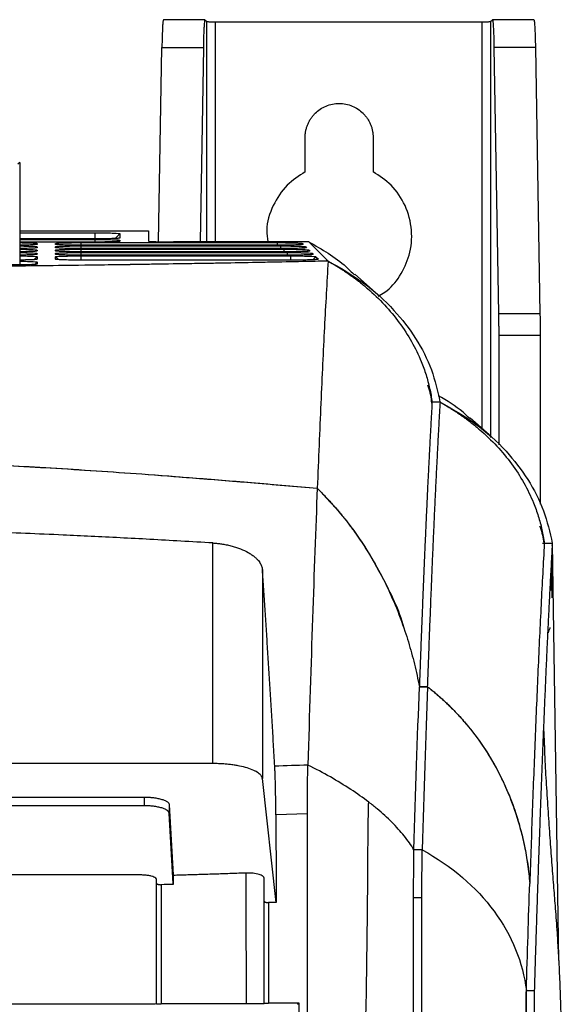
# Model space of a CAD drawing. Header units: millimetres. Extents: x 51 to 353, y -23 to 217.
# Tile 72 of 147: x 159 to 172, y 129 to 153. Entities that reach past the tile are written whole.
import ezdxf

# ---------------------------------------------------------------- set-up
doc = ezdxf.new("R2010")
doc.units = ezdxf.units.MM

msp = doc.modelspace()

# ---------------------------------------------------------------- linework, layer by layer
at = {"color": 7, "linetype": 'Continuous', "lineweight": 25}
for p, q in [((163.138, 152.649), (162.136, 152.649)), ((163.137, 152.648), (163.18, 152.605)), ((163.38, 152.598), (169.831, 152.598)), ((170.031, 152.605), (170.074, 152.648)), ((171.076, 152.649), (170.074, 152.649)), ((162.018, 147.287), (162.098, 151.975)), ((162.098, 151.975), (163.098, 151.975)), ((163.098, 151.975), (163.018, 147.283)), ((170.113, 151.975), (170.223, 145.547)), ((171.113, 151.975), (170.113, 151.975)), ((171.113, 151.975), (171.223, 145.547)), ((165.556, 148.972), (165.556, 149.805)), ((167.196, 149.805), (167.196, 148.972)), ((158.666, 149.199), (158.624, 149.156)), ((158.666, 149.199), (158.666, 146.725)), ((158.666, 147.549), (161.775, 147.549)), ((158.666, 147.501), (160.483, 147.501)), ((161.086, 147.48), (160.967, 147.362)), ((161.086, 147.48), (161.086, 147.375)), ((161.775, 147.549), (161.775, 147.303)), ((161.775, 147.549), (161.777, 147.302)), ((160.483, 147.354), (158.666, 147.354)), ((158.666, 147.341), (160.483, 147.341)), ((160.483, 147.277), (158.666, 147.277)), ((161.086, 147.32), (161.059, 147.293)), ((161.086, 147.32), (161.086, 147.298)), ((165.643, 147.283), (162.375, 147.283)), ((165.493, 147.243), (165.514, 147.223)), ((166.101, 146.827), (165.643, 147.283)), ((164.903, 147.201), (160.14, 147.201)), ((160.14, 147.184), (164.963, 147.184)), ((164.984, 147.121), (160.14, 147.121)), ((160.14, 147.104), (165.043, 147.104)), ((165.064, 147.041), (160.14, 147.041)), ((165.654, 147.083), (165.674, 147.063)), ((165.734, 147.003), (165.755, 146.983)), ((159.086, 146.923), (159.086, 146.862)), ((159.086, 146.794), (159.086, 146.745)), ((165.144, 146.961), (160.14, 146.961)), ((160.14, 146.944), (165.204, 146.944)), ((165.814, 146.923), (165.875, 146.863)), ((166.001, 146.824), (166.06, 146.826)), ((166.101, 146.827), (166.059, 146.827)), ((166.059, 146.827), (166.06, 146.826)), ((167.323, 145.998), (166.758, 146.501)), ((171.223, 145.547), (170.223, 145.547)), ((170.227, 145.021), (170.227, 142.382)), ((171.227, 145.021), (170.227, 145.021)), ((171.227, 145.021), (171.227, 140.946)), ((168.819, 143.409), (168.619, 143.409)), ((169.998, 142.618), (169.538, 143.022)), ((163.324, 134.68), (163.324, 140.01)), ((171.32, 140.005), (171.52, 140.005)), ((171.324, 140.001), (171.32, 140.005)), ((171.324, 140.001), (171.325, 139.994)), ((171.528, 139.997), (171.328, 139.997)), ((171.521, 139.945), (171.528, 139.997)), ((171.682, 129.928), (171.528, 139.997)), ((164.523, 139.362), (164.523, 134.318)), ((168.312, 136.535), (168.512, 136.535)), ((168.512, 136.535), (168.312, 136.535)), ((163.324, 134.68), (134.269, 134.68)), ((164.857, 131.322), (164.523, 134.318)), ((150.344, 133.871), (161.676, 133.871)), ((161.676, 133.662), (150.344, 133.662)), ((161.676, 133.662), (161.676, 133.871)), ((162.275, 133.687), (162.37, 131.993)), ((162.275, 133.687), (162.275, 133.477)), ((162.37, 131.783), (162.275, 133.477)), ((165.61, 133.467), (164.849, 133.446)), ((168.382, 132.599), (168.182, 132.599)), ((162.37, 131.993), (162.37, 131.98)), ((164.57, 131.355), (164.57, 131.907)), ((164.67, 131.322), (164.67, 128.896)), ((164.857, 131.322), (164.67, 131.322)), ((168.37, 131.438), (168.17, 131.438)), ((170.894, 129.202), (171.094, 129.202)), ((165.407, 128.896), (164.67, 128.896)), ((165.407, 128.896), (165.371, 128.86))]:
    msp.add_line(p, q, dxfattribs=at)
at = {"color": 8, "linetype": 'Continuous', "lineweight": 25}
for p, q in [((163.18, 147.283), (163.18, 152.605)), ((163.38, 152.598), (163.38, 147.283)), ((169.831, 142.764), (169.831, 152.598)), ((170.031, 152.605), (170.031, 142.557)), ((160.483, 147.501), (160.483, 147.354)), ((159.086, 147.243), (159.059, 147.216)), ((159.529, 147.243), (159.551, 147.222)), ((160.14, 147.264), (160.14, 147.201)), ((160.483, 147.341), (160.483, 147.277)), ((164.883, 147.264), (164.883, 147.201)), ((165.493, 147.243), (165.463, 147.214)), ((159.086, 147.163), (159.059, 147.136)), ((159.086, 147.083), (159.059, 147.056)), ((159.086, 147.003), (159.059, 146.976)), ((159.529, 147.163), (159.551, 147.142)), ((159.529, 147.083), (159.551, 147.062)), ((159.529, 147.003), (159.551, 146.982)), ((160.14, 147.184), (160.14, 147.121)), ((160.14, 147.104), (160.14, 147.041)), ((160.14, 147.024), (160.14, 146.961)), ((164.963, 147.184), (164.963, 147.121)), ((165.043, 147.104), (165.043, 147.041)), ((165.123, 147.024), (165.123, 146.961)), ((165.543, 147.134), (165.573, 147.163)), ((165.624, 147.054), (165.654, 147.083)), ((165.704, 146.974), (165.734, 147.003)), ((159.086, 146.923), (159.015, 146.853)), ((159.086, 146.794), (159.028, 146.737)), ((159.529, 146.923), (159.601, 146.853)), ((160.14, 146.944), (160.14, 146.841)), ((165.204, 146.944), (165.204, 146.841)), ((165.739, 146.849), (165.814, 146.923)), ((171.284, 140.001), (171.324, 140.001))]:
    msp.add_line(p, q, dxfattribs=at)
at = {"color": 7, "linetype": 'Continuous', "lineweight": 25, "flags": 128}
for points in [[(159.086, 147.243), (159.086, 147.232), (159.086, 147.222)], [(160.14, 147.264), (160.72, 147.264), (163.041, 147.264), (164.883, 147.264)], [(159.086, 147.163), (159.086, 147.152), (159.086, 147.142)], [(159.086, 147.083), (159.086, 147.072), (159.086, 147.062)], [(159.086, 147.003), (159.086, 146.992), (159.086, 146.982)], [(160.14, 147.024), (160.72, 147.024), (163.041, 147.024), (165.123, 147.024)], [(165.573, 147.163), (165.584, 147.153), (165.594, 147.143)], [(165.265, 146.841), (164.704, 146.841), (162.461, 146.841), (160.14, 146.841)]]:
    msp.add_lwpolyline(points, dxfattribs=at)
at = {"color": 7, "linetype": 'Continuous', "lineweight": 25}
msp.add_ellipse((162.375, 147.303), major_axis=(0.6, 0), ratio=0.034783, start_param=3.141592, end_param=4.712617, dxfattribs=at)
for points, knots in [([(162.136, 152.642), (162.132, 152.634), (162.124, 152.62), (162.113, 152.474), (162.104, 152.269), (162.1, 152.07), (162.098, 151.975)], [0, 0, 0, 0, 0.274531, 0.484486, 0.753585, 1, 1, 1, 1]), ([(163.137, 152.648), (163.137, 152.648), (163.136, 152.649), (163.134, 152.648), (163.132, 152.644), (163.13, 152.639), (163.129, 152.632), (163.127, 152.623), (163.124, 152.603), (163.12, 152.561), (163.114, 152.481), (163.109, 152.379), (163.105, 152.278), (163.103, 152.19), (163.101, 152.122), (163.099, 152.05), (163.099, 152), (163.098, 151.975)], [0, 0, 0, 0, 0.035114, 0.070089, 0.104982, 0.139848, 0.174747, 0.209733, 0.244865, 0.372441, 0.500086, 0.627644, 0.755267, 0.816593, 0.877619, 0.938653, 1, 1, 1, 1]), ([(163.18, 152.605), (163.18, 152.605), (163.181, 152.604), (163.184, 152.604), (163.189, 152.603), (163.198, 152.602), (163.214, 152.601), (163.24, 152.6), (163.272, 152.599), (163.306, 152.599), (163.343, 152.598), (163.368, 152.598), (163.38, 152.598)], [0, 0, 0, 0, 0.060374, 0.120274, 0.180217, 0.240721, 0.370302, 0.500221, 0.629773, 0.759662, 0.879743, 1, 1, 1, 1]), ([(169.831, 152.598), (169.838, 152.598), (169.85, 152.598), (169.868, 152.598), (169.886, 152.598), (169.91, 152.599), (169.94, 152.599), (169.971, 152.6), (169.997, 152.601), (170.016, 152.602), (170.028, 152.604), (170.03, 152.604), (170.031, 152.605)], [0, 0, 0, 0, 0.0603372, 0.1202023, 0.1801138, 0.240589, 0.3701259, 0.5000293, 0.6295958, 0.7595293, 0.8796719, 1, 1, 1, 1]), ([(170.076, 152.642), (170.08, 152.634), (170.087, 152.62), (170.098, 152.474), (170.107, 152.269), (170.111, 152.07), (170.113, 151.975)], [0, 0, 0, 0, 0.274532, 0.484486, 0.753586, 1, 1, 1, 1]), ([(171.076, 152.643), (171.079, 152.638), (171.087, 152.627), (171.098, 152.49), (171.107, 152.271), (171.111, 152.072), (171.113, 151.975)], [0, 0, 0, 0, 0.221285, 0.48451, 0.747694, 1, 1, 1, 1]), ([(165.556, 149.805), (165.556, 149.819), (165.556, 149.845), (165.559, 149.885), (165.564, 149.925), (165.571, 149.964), (165.579, 150.003), (165.59, 150.041), (165.603, 150.079), (165.622, 150.13), (165.651, 150.192), (165.693, 150.262), (165.742, 150.328), (165.815, 150.407), (165.917, 150.491), (166.058, 150.567), (166.213, 150.614), (166.376, 150.631), (166.539, 150.614), (166.693, 150.567), (166.834, 150.492), (166.937, 150.407), (167.009, 150.328), (167.058, 150.262), (167.1, 150.192), (167.135, 150.118), (167.162, 150.042), (167.182, 149.964), (167.194, 149.885), (167.195, 149.832), (167.196, 149.805)], [0, 0, 0, 0, 0.015651, 0.031191, 0.046658, 0.062089, 0.077521, 0.092991, 0.108538, 0.124197, 0.156142, 0.188126, 0.219857, 0.251629, 0.312722, 0.373855, 0.436312, 0.500018, 0.563724, 0.626181, 0.687273, 0.748407, 0.780139, 0.81191, 0.843855, 0.875839, 0.907021, 0.937909, 0.968803, 1, 1, 1, 1]), ([(165.556, 148.972), (165.403, 148.873), (165.082, 148.665), (164.759, 148.165), (164.601, 147.674), (164.643, 147.376), (164.657, 147.283)], [0, 0, 0, 0, 0.266242, 0.558335, 0.861838, 1, 1, 1, 1]), ([(167.316, 145.973), (167.372, 146.002), (167.584, 146.113), (167.859, 146.455), (168.101, 146.966), (168.157, 147.571), (168, 148.165), (167.667, 148.665), (167.348, 148.873), (167.196, 148.972)], [0, 0, 0, 0, 0.052263, 0.196844, 0.35054, 0.516909, 0.687034, 0.850762, 1, 1, 1, 1]), ([(160.483, 147.501), (160.55, 147.501), (160.684, 147.5), (160.863, 147.497), (161, 147.491), (161.075, 147.485), (161.083, 147.481), (161.086, 147.48)], [0, 0, 0, 0, 0.210719, 0.421616, 0.634461, 0.849295, 1, 1, 1, 1]), ([(158.666, 147.263), (158.669, 147.263), (158.739, 147.263), (158.859, 147.26), (158.999, 147.255), (159.075, 147.248), (159.083, 147.244), (159.086, 147.243)], [0, 0, 0, 0, 0.012327, 0.276326, 0.542882, 0.811732, 1, 1, 1, 1]), ([(159.086, 147.222), (159.08, 147.219), (159.066, 147.215), (158.963, 147.209), (158.826, 147.204), (158.714, 147.203), (158.666, 147.202)], [0, 0, 0, 0, 0.26584, 0.5319472, 0.8004855, 1, 1, 1, 1]), ([(159.529, 147.243), (159.536, 147.245), (159.55, 147.25), (159.658, 147.257), (159.816, 147.261), (159.987, 147.264), (160.098, 147.264), (160.14, 147.264)], [0, 0, 0, 0, 0.2187054, 0.4371749, 0.6534976, 0.8678238, 1, 1, 1, 1]), ([(159.529, 147.222), (159.529, 147.224), (159.529, 147.228), (159.529, 147.235), (159.529, 147.24), (159.529, 147.243)], [0, 0, 0, 0, 0.25, 0.625, 1, 1, 1, 1]), ([(160.14, 147.201), (160.07, 147.201), (159.932, 147.202), (159.747, 147.205), (159.61, 147.211), (159.539, 147.217), (159.532, 147.22), (159.529, 147.222)], [0, 0, 0, 0, 0.218643, 0.436913, 0.652982, 0.867407, 1, 1, 1, 1]), ([(161.086, 147.375), (161.08, 147.372), (161.067, 147.368), (160.965, 147.362), (160.814, 147.357), (160.644, 147.354), (160.53, 147.354), (160.483, 147.354)], [0, 0, 0, 0, 0.210813, 0.421903, 0.635005, 0.84992, 1, 1, 1, 1]), ([(160.483, 147.341), (160.55, 147.341), (160.684, 147.34), (160.863, 147.336), (161, 147.331), (161.075, 147.325), (161.083, 147.321), (161.086, 147.32)], [0, 0, 0, 0, 0.2107, 0.421636, 0.634471, 0.849225, 1, 1, 1, 1]), ([(161.086, 147.298), (161.08, 147.296), (161.067, 147.291), (160.965, 147.285), (160.814, 147.28), (160.644, 147.278), (160.53, 147.278), (160.483, 147.277)], [0, 0, 0, 0, 0.210918, 0.422046, 0.635109, 0.850098, 1, 1, 1, 1]), ([(164.883, 147.264), (164.95, 147.264), (165.086, 147.263), (165.267, 147.26), (165.406, 147.255), (165.479, 147.249), (165.489, 147.245), (165.493, 147.243)], [0, 0, 0, 0, 0.215414, 0.431102, 0.649093, 0.868787, 1, 1, 1, 1]), ([(165.503, 147.22), (165.5, 147.218), (165.491, 147.215), (165.403, 147.209), (165.257, 147.204), (165.08, 147.201), (164.958, 147.201), (164.903, 147.201)], [0, 0, 0, 0, 0.136998, 0.362076, 0.589006, 0.81756, 1, 1, 1, 1]), ([(165.643, 147.283), (165.96, 147.103), (166.359, 146.877), (166.678, 146.553), (166.744, 146.487)], [0, 0, 0, 0, 0.795869, 1, 1, 1, 1]), ([(158.666, 147.183), (158.669, 147.183), (158.739, 147.183), (158.859, 147.18), (158.999, 147.175), (159.075, 147.168), (159.083, 147.164), (159.086, 147.163)], [0, 0, 0, 0, 0.0123266, 0.2763258, 0.5428816, 0.8117318, 1, 1, 1, 1]), ([(159.086, 147.142), (159.08, 147.139), (159.066, 147.135), (158.963, 147.129), (158.826, 147.124), (158.714, 147.123), (158.666, 147.122)], [0, 0, 0, 0, 0.26584, 0.531947, 0.800485, 1, 1, 1, 1]), ([(158.666, 147.103), (158.669, 147.103), (158.739, 147.103), (158.859, 147.1), (158.999, 147.095), (159.075, 147.088), (159.083, 147.084), (159.086, 147.083)], [0, 0, 0, 0, 0.012327, 0.276326, 0.542882, 0.811732, 1, 1, 1, 1]), ([(159.086, 147.062), (159.08, 147.059), (159.066, 147.055), (158.963, 147.049), (158.826, 147.044), (158.714, 147.043), (158.666, 147.042)], [0, 0, 0, 0, 0.26584, 0.5319472, 0.8004855, 1, 1, 1, 1]), ([(158.666, 147.023), (158.669, 147.023), (158.739, 147.023), (158.859, 147.02), (158.999, 147.014), (159.075, 147.008), (159.083, 147.004), (159.086, 147.003)], [0, 0, 0, 0, 0.012327, 0.276326, 0.542882, 0.811732, 1, 1, 1, 1]), ([(159.086, 146.982), (159.08, 146.979), (159.066, 146.975), (158.963, 146.969), (158.826, 146.964), (158.714, 146.963), (158.666, 146.962)], [0, 0, 0, 0, 0.26584, 0.5319472, 0.8004855, 1, 1, 1, 1]), ([(159.529, 147.163), (159.536, 147.165), (159.55, 147.17), (159.658, 147.177), (159.816, 147.181), (159.987, 147.184), (160.098, 147.184), (160.14, 147.184)], [0, 0, 0, 0, 0.218695, 0.437277, 0.653474, 0.867769, 1, 1, 1, 1]), ([(159.529, 147.142), (159.529, 147.144), (159.529, 147.148), (159.529, 147.155), (159.529, 147.16), (159.529, 147.163)], [0, 0, 0, 0, 0.25, 0.625, 1, 1, 1, 1]), ([(160.14, 147.121), (160.07, 147.121), (159.932, 147.122), (159.747, 147.125), (159.61, 147.131), (159.539, 147.137), (159.532, 147.14), (159.529, 147.142)], [0, 0, 0, 0, 0.21851, 0.436711, 0.652961, 0.867244, 1, 1, 1, 1]), ([(159.529, 147.083), (159.536, 147.085), (159.55, 147.09), (159.658, 147.096), (159.816, 147.101), (159.987, 147.104), (160.098, 147.104), (160.14, 147.104)], [0, 0, 0, 0, 0.218664, 0.437232, 0.653456, 0.867724, 1, 1, 1, 1]), ([(159.529, 147.062), (159.529, 147.064), (159.529, 147.068), (159.529, 147.075), (159.529, 147.08), (159.529, 147.083)], [0, 0, 0, 0, 0.25, 0.625, 1, 1, 1, 1]), ([(160.14, 147.041), (160.07, 147.041), (159.932, 147.042), (159.747, 147.045), (159.61, 147.051), (159.539, 147.057), (159.532, 147.06), (159.529, 147.062)], [0, 0, 0, 0, 0.21856, 0.436828, 0.652925, 0.867346, 1, 1, 1, 1]), ([(159.529, 147.003), (159.536, 147.005), (159.55, 147.01), (159.658, 147.016), (159.816, 147.021), (159.987, 147.024), (160.098, 147.024), (160.14, 147.024)], [0, 0, 0, 0, 0.218659, 0.437182, 0.653492, 0.867717, 1, 1, 1, 1]), ([(159.529, 146.982), (159.529, 146.983), (159.529, 146.988), (159.529, 146.995), (159.529, 147), (159.529, 147.003)], [0, 0, 0, 0, 0.25, 0.625, 1, 1, 1, 1]), ([(160.14, 146.961), (160.07, 146.961), (159.932, 146.961), (159.747, 146.965), (159.61, 146.971), (159.539, 146.976), (159.532, 146.98), (159.529, 146.982)], [0, 0, 0, 0, 0.218592, 0.436884, 0.65297, 0.867375, 1, 1, 1, 1]), ([(164.963, 147.184), (165.031, 147.184), (165.166, 147.183), (165.348, 147.18), (165.486, 147.174), (165.559, 147.169), (165.569, 147.165), (165.573, 147.163)], [0, 0, 0, 0, 0.215441, 0.431095, 0.649102, 0.86889, 1, 1, 1, 1]), ([(165.584, 147.14), (165.58, 147.138), (165.572, 147.135), (165.483, 147.129), (165.337, 147.124), (165.161, 147.121), (165.038, 147.121), (164.984, 147.121)], [0, 0, 0, 0, 0.1370794, 0.362221, 0.589033, 0.8176762, 1, 1, 1, 1]), ([(165.043, 147.104), (165.111, 147.104), (165.247, 147.103), (165.428, 147.1), (165.567, 147.094), (165.639, 147.089), (165.65, 147.085), (165.654, 147.083)], [0, 0, 0, 0, 0.215445, 0.431096, 0.649101, 0.868896, 1, 1, 1, 1]), ([(165.664, 147.06), (165.661, 147.058), (165.652, 147.055), (165.564, 147.049), (165.417, 147.044), (165.241, 147.041), (165.118, 147.041), (165.064, 147.041)], [0, 0, 0, 0, 0.137052, 0.36218, 0.589012, 0.8176, 1, 1, 1, 1]), ([(165.123, 147.024), (165.191, 147.024), (165.327, 147.023), (165.508, 147.02), (165.647, 147.014), (165.72, 147.009), (165.73, 147.005), (165.734, 147.003)], [0, 0, 0, 0, 0.215483, 0.431159, 0.649108, 0.868947, 1, 1, 1, 1]), ([(165.744, 146.98), (165.741, 146.978), (165.732, 146.975), (165.644, 146.969), (165.498, 146.964), (165.321, 146.961), (165.199, 146.961), (165.144, 146.961)], [0, 0, 0, 0, 0.137004, 0.362085, 0.588992, 0.817526, 1, 1, 1, 1]), ([(131.75, 146.824), (132.521, 146.808), (134.065, 146.776), (136.52, 146.737), (139.053, 146.704), (141.655, 146.679), (144.309, 146.662), (146.998, 146.652), (149.701, 146.651), (152.394, 146.657), (155.061, 146.671), (157.686, 146.693), (160.25, 146.723), (162.48, 146.756), (164.395, 146.79), (165.466, 146.813), (166.001, 146.824)], [0, 0, 0, 0, 0.074547, 0.14936, 0.224173, 0.29872, 0.373267, 0.44808, 0.522893, 0.597439, 0.671931, 0.746689, 0.821447, 0.89594, 0.947971, 1, 1, 1, 1]), ([(159.086, 146.745), (159.08, 146.743), (159.066, 146.738), (158.963, 146.732), (158.811, 146.727), (158.638, 146.725), (158.523, 146.724), (158.476, 146.724)], [0, 0, 0, 0, 0.211173, 0.42253, 0.635875, 0.850651, 1, 1, 1, 1]), ([(158.666, 146.943), (158.669, 146.943), (158.739, 146.943), (158.859, 146.94), (158.999, 146.934), (159.075, 146.928), (159.083, 146.924), (159.086, 146.923)], [0, 0, 0, 0, 0.012377, 0.276378, 0.542917, 0.811849, 1, 1, 1, 1]), ([(159.086, 146.862), (159.08, 146.86), (159.066, 146.855), (158.963, 146.849), (158.826, 146.844), (158.714, 146.843), (158.666, 146.842)], [0, 0, 0, 0, 0.265746, 0.531765, 0.800338, 1, 1, 1, 1]), ([(158.666, 146.814), (158.669, 146.814), (158.739, 146.814), (158.859, 146.811), (158.999, 146.806), (159.075, 146.8), (159.083, 146.796), (159.086, 146.794)], [0, 0, 0, 0, 0.012404, 0.276412, 0.542958, 0.811828, 1, 1, 1, 1]), ([(159.529, 146.923), (159.536, 146.925), (159.55, 146.93), (159.658, 146.936), (159.816, 146.941), (159.987, 146.944), (160.098, 146.944), (160.14, 146.944)], [0, 0, 0, 0, 0.218689, 0.437239, 0.653476, 0.867813, 1, 1, 1, 1]), ([(159.529, 146.862), (159.529, 146.869), (159.529, 146.882), (159.529, 146.902), (159.529, 146.916), (159.529, 146.923)], [0, 0, 0, 0, 0.328135, 0.664068, 1, 1, 1, 1]), ([(160.14, 146.841), (160.07, 146.841), (159.932, 146.842), (159.747, 146.845), (159.61, 146.851), (159.539, 146.857), (159.532, 146.861), (159.529, 146.862)], [0, 0, 0, 0, 0.218556, 0.436764, 0.652991, 0.867297, 1, 1, 1, 1]), ([(165.204, 146.944), (165.272, 146.944), (165.407, 146.943), (165.589, 146.94), (165.727, 146.934), (165.8, 146.929), (165.81, 146.925), (165.814, 146.923)], [0, 0, 0, 0, 0.215436, 0.431104, 0.649095, 0.868858, 1, 1, 1, 1]), ([(165.864, 146.86), (165.861, 146.859), (165.853, 146.855), (165.764, 146.849), (165.618, 146.844), (165.442, 146.842), (165.319, 146.841), (165.265, 146.841)], [0, 0, 0, 0, 0.136891, 0.361913, 0.588914, 0.817342, 1, 1, 1, 1]), ([(166.109, 146.819), (166.079, 146.298), (166.02, 145.257), (165.933, 143.425), (165.876, 142.029), (165.847, 141.331)], [0, 0, 0, 0, 0.33333, 0.666664, 1, 1, 1, 1]), ([(166.101, 146.827), (166.394, 146.658), (166.992, 146.315), (167.7, 145.668), (168.249, 144.953), (168.632, 144.205), (168.752, 143.676), (168.81, 143.417)], [0, 0, 0, 0, 0.207558, 0.4222682, 0.6134906, 0.8103032, 1, 1, 1, 1]), ([(166.109, 146.819), (166.138, 146.802), (166.195, 146.77), (166.28, 146.719), (166.363, 146.668), (166.445, 146.616), (166.526, 146.562), (166.606, 146.507), (166.684, 146.452), (166.761, 146.395), (166.838, 146.337), (166.912, 146.278), (166.986, 146.218), (167.182, 146.052), (167.48, 145.765), (167.837, 145.335), (168.134, 144.876), (168.315, 144.503), (168.419, 144.231), (168.474, 144.069), (168.521, 143.906), (168.561, 143.741), (168.595, 143.576), (168.611, 143.464), (168.619, 143.409)], [0, 0, 0, 0, 0.020657, 0.041282, 0.061881, 0.082462, 0.10303, 0.123592, 0.144154, 0.164723, 0.185304, 0.205905, 0.226531, 0.247189, 0.373592, 0.500005, 0.626407, 0.75282, 0.7941, 0.835279, 0.876407, 0.917536, 0.958717, 1, 1, 1, 1]), ([(170.223, 145.547), (170.223, 145.532), (170.224, 145.501), (170.224, 145.455), (170.225, 145.408), (170.225, 145.361), (170.226, 145.313), (170.226, 145.264), (170.227, 145.216), (170.227, 145.167), (170.227, 145.118), (170.227, 145.069), (170.227, 145.037), (170.227, 145.021)], [0, 0, 0, 0, 0.092364, 0.184437, 0.276219, 0.367709, 0.458908, 0.549816, 0.640434, 0.730761, 0.820797, 0.910544, 1, 1, 1, 1]), ([(171.223, 145.547), (171.223, 145.533), (171.224, 145.506), (171.224, 145.464), (171.225, 145.422), (171.225, 145.378), (171.226, 145.335), (171.226, 145.276), (171.227, 145.202), (171.227, 145.111), (171.227, 145.051), (171.227, 145.021)], [0, 0, 0, 0, 0.083518, 0.166806, 0.249984, 0.333173, 0.416491, 0.500059, 0.666823, 0.83315, 1, 1, 1, 1]), ([(168.506, 143.83), (168.512, 143.813), (168.571, 143.669), (168.59, 143.518), (168.607, 143.383)], [0, 0, 0, 0, 0.111818, 1, 1, 1, 1]), ([(168.619, 143.409), (168.616, 143.365), (168.611, 143.277), (168.604, 143.144), (168.596, 143.01), (168.589, 142.874), (168.581, 142.738), (168.574, 142.601), (168.567, 142.463), (168.559, 142.323), (168.552, 142.183), (168.545, 142.042), (168.538, 141.9), (168.531, 141.757), (168.523, 141.614), (168.516, 141.469), (168.509, 141.324), (168.502, 141.178), (168.496, 141.031), (168.489, 140.883), (168.482, 140.735), (168.475, 140.586), (168.468, 140.436), (168.461, 140.286), (168.455, 140.135), (168.448, 139.983), (168.441, 139.831), (168.435, 139.679), (168.428, 139.525), (168.422, 139.371), (168.415, 139.217), (168.409, 139.062), (168.403, 138.907), (168.396, 138.751), (168.39, 138.595), (168.384, 138.439), (168.378, 138.282), (168.371, 138.124), (168.365, 137.967), (168.359, 137.809), (168.353, 137.65), (168.347, 137.492), (168.341, 137.333), (168.335, 137.174), (168.329, 137.014), (168.323, 136.855), (168.318, 136.695), (168.314, 136.588), (168.312, 136.535)], [0, 0, 0, 0, 0.023967, 0.047838, 0.071613, 0.09529, 0.118871, 0.142355, 0.165741, 0.18903, 0.212221, 0.235313, 0.258308, 0.281204, 0.304002, 0.326701, 0.3493, 0.371801, 0.394203, 0.416505, 0.438707, 0.46081, 0.482812, 0.504715, 0.526517, 0.548219, 0.56982, 0.59132, 0.61272, 0.634019, 0.655217, 0.676313, 0.697308, 0.718202, 0.738994, 0.759684, 0.780273, 0.800759, 0.821144, 0.841427, 0.861607, 0.881685, 0.901661, 0.921534, 0.941304, 0.960972, 0.980538, 1, 1, 1, 1]), ([(168.512, 136.535), (168.514, 136.605), (168.519, 136.746), (168.527, 136.955), (168.535, 137.165), (168.543, 137.374), (168.551, 137.583), (168.558, 137.791), (168.566, 137.999), (168.575, 138.206), (168.583, 138.412), (168.591, 138.618), (168.599, 138.823), (168.608, 139.027), (168.616, 139.231), (168.625, 139.433), (168.633, 139.635), (168.642, 139.836), (168.65, 140.036), (168.659, 140.235), (168.668, 140.432), (168.677, 140.629), (168.686, 140.824), (168.695, 141.019), (168.704, 141.212), (168.713, 141.403), (168.722, 141.593), (168.732, 141.782), (168.741, 141.97), (168.751, 142.155), (168.76, 142.34), (168.77, 142.522), (168.779, 142.703), (168.789, 142.883), (168.799, 143.06), (168.809, 143.236), (168.815, 143.351), (168.819, 143.409)], [0, 0, 0, 0, 0.0256, 0.051378, 0.077334, 0.103466, 0.129776, 0.156262, 0.182925, 0.209764, 0.236779, 0.26397, 0.291337, 0.318879, 0.346596, 0.374489, 0.402555, 0.430796, 0.459211, 0.487799, 0.516561, 0.545495, 0.574602, 0.603882, 0.633333, 0.662956, 0.69275, 0.722714, 0.752849, 0.783153, 0.813627, 0.84427, 0.875081, 0.90606, 0.937207, 0.96852, 1, 1, 1, 1]), ([(169.53, 143.013), (169.477, 143.065), (169.252, 143.285), (168.979, 143.443), (168.77, 143.565)], [0, 0, 0, 0, 0.236665, 1, 1, 1, 1]), ([(168.81, 143.417), (169.103, 143.249), (169.699, 142.907), (170.406, 142.262), (170.955, 141.548), (171.34, 140.798), (171.46, 140.267), (171.52, 140.005)], [0, 0, 0, 0, 0.206753, 0.4205786, 0.6117271, 0.8084612, 1, 1, 1, 1]), ([(168.819, 143.409), (168.847, 143.392), (168.905, 143.36), (168.989, 143.309), (169.073, 143.258), (169.155, 143.206), (169.236, 143.152), (169.316, 143.097), (169.394, 143.042), (169.471, 142.985), (169.547, 142.927), (169.622, 142.867), (169.696, 142.807), (169.892, 142.641), (170.19, 142.355), (170.547, 141.924), (170.844, 141.465), (171.025, 141.091), (171.129, 140.82), (171.184, 140.658), (171.231, 140.494), (171.271, 140.33), (171.304, 140.164), (171.32, 140.052), (171.328, 139.997)], [0, 0, 0, 0, 0.020657, 0.041281, 0.061881, 0.082461, 0.103029, 0.123591, 0.144153, 0.164721, 0.185302, 0.205903, 0.226529, 0.247187, 0.37359, 0.500005, 0.626408, 0.752823, 0.794102, 0.835281, 0.876409, 0.917537, 0.958717, 1, 1, 1, 1]), ([(148.876, 142.101), (149.111, 142.1), (149.581, 142.1), (150.287, 142.097), (150.994, 142.093), (151.703, 142.086), (152.412, 142.077), (153.584, 142.058), (155.237, 142.017), (157.331, 141.938), (159.463, 141.824), (161.288, 141.702), (162.907, 141.579), (164.319, 141.464), (165.319, 141.377), (165.847, 141.331)], [0, 0, 0, 0, 0.04146, 0.083012, 0.124642, 0.166333, 0.20807, 0.24984, 0.37317, 0.500002, 0.619628, 0.750003, 0.822884, 0.906327, 1, 1, 1, 1]), ([(148.876, 142.101), (149.129, 142.101), (149.629, 142.1), (150.369, 142.097), (151.087, 142.092), (151.784, 142.085), (152.46, 142.076), (153.627, 142.057), (155.263, 142.016), (157.364, 141.936), (159.47, 141.823), (161.318, 141.7), (162.953, 141.575), (164.364, 141.46), (165.341, 141.375), (165.847, 141.331)], [0, 0, 0, 0, 0.044748, 0.088252, 0.130513, 0.171531, 0.211306, 0.24984, 0.377649, 0.500002, 0.620994, 0.750003, 0.826952, 0.910283, 1, 1, 1, 1]), ([(165.847, 141.331), (166.053, 141.114), (166.468, 140.678), (167.002, 139.935), (167.521, 139.009), (167.85, 138.316), (167.963, 137.881), (167.963, 137.881)], [0, 0, 0, 0, 0.219111, 0.442407, 0.669642, 0.999996, 1, 1, 1, 1]), ([(165.847, 141.331), (165.877, 141.302), (165.935, 141.243), (166.021, 141.154), (166.106, 141.064), (166.19, 140.972), (166.272, 140.879), (166.353, 140.784), (166.433, 140.688), (166.512, 140.591), (166.589, 140.492), (166.665, 140.391), (166.848, 140.141), (167.122, 139.727), (167.451, 139.134), (167.734, 138.518), (167.923, 138.01), (168.048, 137.618), (168.125, 137.353), (168.194, 137.083), (168.258, 136.811), (168.294, 136.627), (168.312, 136.535)], [0, 0, 0, 0, 0.022617, 0.045252, 0.06791, 0.090597, 0.113318, 0.136078, 0.158882, 0.181737, 0.204647, 0.227617, 0.250653, 0.374491, 0.499424, 0.621649, 0.745882, 0.79614, 0.846642, 0.897428, 0.948535, 1, 1, 1, 1]), ([(163.324, 140.01), (163.068, 140.025), (162.563, 140.054), (161.818, 140.096), (161.096, 140.134), (160.397, 140.169), (159.333, 140.219), (157.904, 140.277), (156.117, 140.332), (154.316, 140.369), (152.552, 140.392), (150.726, 140.403), (149.521, 140.404), (148.876, 140.405)], [0, 0, 0, 0, 0.053269, 0.104904, 0.154905, 0.203271, 0.250005, 0.376063, 0.5, 0.621001, 0.749998, 0.865998, 1, 1, 1, 1]), ([(171.213, 140.425), (171.218, 140.413), (171.274, 140.277), (171.296, 140.135), (171.316, 140.005)], [0, 0, 0, 0, 0.09149, 1, 1, 1, 1]), ([(163.324, 140.01), (163.34, 140.009), (163.371, 140.007), (163.419, 140.002), (163.466, 139.997), (163.514, 139.991), (163.585, 139.98), (163.68, 139.963), (163.792, 139.936), (163.897, 139.904), (164.032, 139.855), (164.153, 139.798), (164.256, 139.735), (164.323, 139.686), (164.381, 139.635), (164.426, 139.586), (164.46, 139.539), (164.486, 139.495), (164.505, 139.451), (164.518, 139.407), (164.521, 139.377), (164.523, 139.362)], [0, 0, 0, 0, 0.024217, 0.048469, 0.072805, 0.097273, 0.12192, 0.184964, 0.248523, 0.308452, 0.36912, 0.499334, 0.561579, 0.624371, 0.686619, 0.749253, 0.799445, 0.84941, 0.899354, 0.949484, 1, 1, 1, 1]), ([(171.328, 139.997), (171.302, 139.517), (171.25, 138.577), (171.176, 136.983), (171.105, 135.318), (171.039, 133.6), (170.997, 132.38), (170.976, 131.785)], [0, 0, 0, 0, 0.2183129, 0.4276327, 0.6277768, 0.8186019, 1, 1, 1, 1]), ([(171.094, 129.202), (171.096, 129.276), (171.1, 129.424), (171.107, 129.646), (171.114, 129.868), (171.121, 130.089), (171.128, 130.31), (171.135, 130.531), (171.142, 130.751), (171.149, 130.972), (171.156, 131.192), (171.164, 131.411), (171.171, 131.63), (171.178, 131.849), (171.186, 132.067), (171.193, 132.284), (171.201, 132.502), (171.208, 132.718), (171.216, 132.934), (171.224, 133.149), (171.232, 133.364), (171.239, 133.577), (171.247, 133.791), (171.255, 134.003), (171.263, 134.214), (171.271, 134.425), (171.279, 134.635), (171.287, 134.843), (171.296, 135.051), (171.304, 135.258), (171.312, 135.464), (171.321, 135.669), (171.329, 135.872), (171.337, 136.075), (171.346, 136.276), (171.355, 136.476), (171.363, 136.675), (171.372, 136.873), (171.381, 137.069), (171.389, 137.264), (171.398, 137.457), (171.407, 137.649), (171.416, 137.84), (171.425, 138.029), (171.434, 138.216), (171.444, 138.402), (171.453, 138.587), (171.462, 138.769), (171.471, 138.95), (171.481, 139.129), (171.49, 139.307), (171.5, 139.482), (171.509, 139.656), (171.519, 139.828), (171.525, 139.94), (171.528, 139.997)], [0, 0, 0, 0, 0.016402, 0.032901, 0.049496, 0.066188, 0.082977, 0.099862, 0.116844, 0.133922, 0.151097, 0.168367, 0.185734, 0.203196, 0.220755, 0.238409, 0.256159, 0.274005, 0.291946, 0.309982, 0.328113, 0.34634, 0.364662, 0.383078, 0.401589, 0.420195, 0.438895, 0.457689, 0.476577, 0.495559, 0.514634, 0.533803, 0.553066, 0.572421, 0.59187, 0.611411, 0.631045, 0.650771, 0.670589, 0.690499, 0.7105, 0.730593, 0.750778, 0.771053, 0.791418, 0.811874, 0.83242, 0.853056, 0.873782, 0.894597, 0.915501, 0.936493, 0.957574, 0.978743, 1, 1, 1, 1]), ([(171.518, 138.686), (171.514, 138.868), (171.507, 139.15), (171.505, 139.432), (171.504, 139.532)], [0, 0, 0, 0, 0.644363, 1, 1, 1, 1]), ([(164.822, 134.618), (164.817, 134.707), (164.807, 134.885), (164.791, 135.149), (164.776, 135.412), (164.76, 135.673), (164.744, 135.932), (164.729, 136.189), (164.713, 136.444), (164.698, 136.698), (164.682, 136.949), (164.666, 137.199), (164.65, 137.447), (164.635, 137.693), (164.619, 137.937), (164.603, 138.179), (164.587, 138.419), (164.571, 138.658), (164.555, 138.895), (164.539, 139.129), (164.528, 139.284), (164.523, 139.362)], [0, 0, 0, 0, 0.0527417, 0.1054664, 0.1581748, 0.2108679, 0.2635464, 0.3162113, 0.3688633, 0.4215034, 0.4741324, 0.5267511, 0.5793604, 0.6319612, 0.6845544, 0.7371407, 0.789721, 0.8422963, 0.8948673, 0.9474349, 1, 1, 1, 1]), ([(171.473, 138.855), (171.476, 138.869), (171.492, 138.959), (171.5, 139.058), (171.507, 139.142)], [0, 0, 0, 0, 0.15848, 1, 1, 1, 1]), ([(171.427, 137.839), (171.434, 137.861), (171.447, 137.903), (171.464, 137.947), (171.472, 137.969)], [0, 0, 0, 0, 0.5002858, 1, 1, 1, 1]), ([(168.512, 136.534), (168.523, 136.525), (168.545, 136.508), (168.59, 136.472), (168.668, 136.409), (168.821, 136.28), (169.03, 136.086), (169.27, 135.839), (169.566, 135.497), (169.907, 135.032), (170.164, 134.588), (170.316, 134.281), (170.385, 134.133), (170.452, 133.978), (170.518, 133.815), (170.582, 133.645), (170.643, 133.468), (170.701, 133.283), (170.755, 133.09), (170.805, 132.891), (170.851, 132.684), (170.892, 132.469), (170.927, 132.248), (170.956, 132.019), (170.969, 131.863), (170.976, 131.785)], [0, 0, 0, 0, 0.007729, 0.015519, 0.031099, 0.062266, 0.124632, 0.186345, 0.249533, 0.37134, 0.499577, 0.528151, 0.557819, 0.588581, 0.62044, 0.653398, 0.687457, 0.72262, 0.758891, 0.796271, 0.834767, 0.874381, 0.91512, 0.95699, 1, 1, 1, 1]), ([(168.512, 136.534), (168.542, 136.511), (168.601, 136.464), (168.689, 136.392), (168.776, 136.318), (168.861, 136.242), (168.945, 136.165), (169.027, 136.086), (169.109, 136.005), (169.188, 135.922), (169.267, 135.838), (169.344, 135.753), (169.419, 135.665), (169.615, 135.43), (169.91, 135.028), (170.254, 134.431), (170.536, 133.8), (170.703, 133.29), (170.799, 132.918), (170.849, 132.695), (170.892, 132.469), (170.928, 132.243), (170.957, 132.014), (170.97, 131.861), (170.976, 131.785)], [0, 0, 0, 0, 0.02068, 0.041357, 0.06204, 0.082734, 0.103448, 0.12419, 0.144966, 0.165783, 0.18665, 0.207574, 0.22856, 0.249618, 0.374291, 0.499665, 0.623934, 0.749867, 0.79152, 0.833129, 0.874739, 0.916392, 0.958131, 1, 1, 1, 1]), ([(171.738, 128.372), (171.738, 128.396), (171.737, 128.506), (171.732, 128.7), (171.72, 129.091), (171.701, 129.562), (171.674, 130.112), (171.639, 130.649), (171.6, 131.179), (171.559, 131.691), (171.517, 132.233), (171.475, 132.804), (171.431, 133.427), (171.396, 133.963), (171.368, 134.412), (171.355, 134.664), (171.345, 134.876), (171.34, 135), (171.337, 135.095), (171.334, 135.159), (171.332, 135.221), (171.329, 135.279), (171.327, 135.333), (171.324, 135.387), (171.322, 135.43), (171.319, 135.486), (171.318, 135.533), (171.318, 135.567), (171.317, 135.567), (171.317, 135.566)], [0, 0, 0, 0, 0.004736, 0.022507, 0.042463, 0.102681, 0.165201, 0.227374, 0.310402, 0.389137, 0.474448, 0.56422, 0.654825, 0.743201, 0.784323, 0.822808, 0.837821, 0.849244, 0.853918, 0.858161, 0.862265, 0.866549, 0.871296, 0.876779, 0.883948, 0.893278, 0.91888, 0.954089, 1, 1, 1, 1]), ([(164.523, 134.318), (164.522, 134.322), (164.521, 134.331), (164.517, 134.345), (164.512, 134.358), (164.505, 134.371), (164.492, 134.392), (164.469, 134.419), (164.428, 134.453), (164.377, 134.486), (164.294, 134.528), (164.164, 134.576), (164.005, 134.616), (163.866, 134.64), (163.759, 134.655), (163.65, 134.667), (163.552, 134.674), (163.467, 134.678), (163.396, 134.68), (163.348, 134.68), (163.324, 134.68)], [0, 0, 0, 0, 0.023962, 0.047878, 0.071774, 0.095679, 0.119621, 0.182674, 0.245628, 0.310818, 0.375816, 0.507358, 0.637676, 0.701176, 0.76449, 0.82514, 0.885701, 0.923833, 0.961882, 1, 1, 1, 1]), ([(164.849, 133.446), (164.848, 133.464), (164.848, 133.499), (164.848, 133.551), (164.848, 133.602), (164.847, 133.654), (164.847, 133.704), (164.846, 133.755), (164.845, 133.843), (164.843, 133.968), (164.84, 134.122), (164.836, 134.266), (164.833, 134.377), (164.83, 134.458), (164.827, 134.516), (164.825, 134.57), (164.823, 134.602), (164.822, 134.618)], [0, 0, 0, 0, 0.036617, 0.073139, 0.109606, 0.146059, 0.182538, 0.219082, 0.25573, 0.377729, 0.499867, 0.623835, 0.74795, 0.811038, 0.873938, 0.936857, 1, 1, 1, 1]), ([(165.61, 133.467), (165.61, 133.484), (165.61, 133.522), (165.61, 133.581), (165.611, 133.647), (165.611, 133.718), (165.611, 133.795), (165.612, 133.877), (165.612, 133.964), (165.613, 134.054), (165.614, 134.179), (165.615, 134.319), (165.617, 134.453), (165.619, 134.545), (165.621, 134.605), (165.622, 134.634), (165.622, 134.644)], [0, 0, 0, 0, 0.0368686, 0.07829, 0.1243366, 0.1750708, 0.2305388, 0.2907634, 0.3557361, 0.4254085, 0.4996839, 0.6577332, 0.7864726, 0.8859406, 0.9568361, 1, 1, 1, 1]), ([(167.089, 133.75), (166.953, 133.854), (166.809, 133.956), (166.655, 134.057), (166.655, 134.057), (166.5, 134.159), (166.336, 134.259), (165.991, 134.455), (165.81, 134.551), (165.622, 134.644)], [0, 0, 0, 0, 0.330355, 0.330355, 0.330357, 0.330357, 0.665178, 0.665178, 1, 1, 1, 1]), ([(161.676, 133.871), (161.686, 133.871), (161.708, 133.871), (161.74, 133.87), (161.771, 133.869), (161.802, 133.867), (161.833, 133.865), (161.864, 133.862), (161.922, 133.855), (162.005, 133.842), (162.099, 133.818), (162.177, 133.789), (162.224, 133.761), (162.25, 133.739), (162.264, 133.722), (162.273, 133.704), (162.275, 133.693), (162.275, 133.687)], [0, 0, 0, 0, 0.033775, 0.067324, 0.100751, 0.134161, 0.167661, 0.201355, 0.235347, 0.363363, 0.49262, 0.62297, 0.754558, 0.815993, 0.877047, 0.938217, 1, 1, 1, 1]), ([(162.275, 133.477), (162.275, 133.481), (162.274, 133.487), (162.271, 133.497), (162.266, 133.507), (162.26, 133.517), (162.252, 133.526), (162.242, 133.536), (162.22, 133.554), (162.177, 133.579), (162.099, 133.609), (162.005, 133.633), (161.915, 133.647), (161.842, 133.655), (161.787, 133.659), (161.732, 133.661), (161.694, 133.662), (161.676, 133.662)], [0, 0, 0, 0, 0.035387, 0.070515, 0.105476, 0.140362, 0.175265, 0.21028, 0.245496, 0.376974, 0.507436, 0.636584, 0.764712, 0.823941, 0.882523, 0.941021, 1, 1, 1, 1]), ([(166.81, 114.648), (166.818, 116.259), (166.832, 119.482), (166.931, 124.318), (167.025, 128.351), (167.062, 130.978), (167.068, 132.192), (167.073, 132.802), (167.08, 133.375), (167.086, 133.626), (167.089, 133.75)], [0, 0, 0, 0, 0.2490478, 0.498046, 0.7485625, 0.8745725, 0.9061637, 0.9376954, 0.9689372, 1, 1, 1, 1]), ([(168.182, 132.599), (168.147, 132.655), (168.11, 132.711), (167.992, 132.878), (167.903, 132.989), (167.755, 133.154), (167.703, 133.209), (167.648, 133.263), (167.648, 133.263), (167.54, 133.373), (167.421, 133.48), (167.293, 133.587), (167.293, 133.587), (167.229, 133.64), (167.163, 133.693), (167.094, 133.746), (167.094, 133.746), (167.093, 133.747), (167.091, 133.749), (167.089, 133.75)], [0.0000001, 0.0000001, 0.0000001, 0.0000001, 0.1423146, 0.1423146, 0.4269439, 0.4269439, 0.5692586, 0.5692586, 0.5692596, 0.5692596, 0.8538879, 0.8538879, 0.8538895, 0.8538895, 0.9962025, 0.9962025, 0.9962044, 0.9962044, 1.0000001, 1.0000001, 1.0000001, 1.0000001]), ([(168.17, 131.438), (168.17, 131.497), (168.171, 131.557), (168.172, 131.674), (168.174, 131.847), (168.175, 132.009), (168.178, 132.31), (168.18, 132.48), (168.182, 132.599)], [0, 0, 0, 0, 0.125, 0.125, 0.25, 0.5, 0.5, 1, 1, 1, 1]), ([(168.37, 131.438), (168.372, 131.677), (168.374, 131.909), (168.378, 132.309), (168.38, 132.48), (168.382, 132.599)], [0, 0, 0, 0, 0.5, 0.5, 1, 1, 1, 1]), ([(168.382, 132.599), (168.382, 132.599), (168.382, 132.599), (168.382, 132.599), (169.087, 132.21), (170.279, 131.19), (170.814, 129.874), (170.894, 129.202)], [0, 0, 0, 0, 0.000002, 0.000002, 0.000002, 0.500002, 1.000002, 1.000002, 1.000002, 1.000002]), ([(161.97, 131.788), (161.97, 131.795), (161.97, 131.807), (161.97, 131.824), (161.97, 131.841), (161.97, 131.856), (161.97, 131.869), (161.97, 131.882), (161.966, 131.893), (161.96, 131.902), (161.944, 131.918), (161.911, 131.94), (161.846, 131.962), (161.762, 131.979), (161.69, 131.987), (161.631, 131.99), (161.585, 131.992), (161.517, 131.992), (161.427, 131.992), (161.315, 131.992), (161.181, 131.992), (161.025, 131.992), (160.78, 131.992), (160.468, 131.992), (160.106, 131.992), (159.783, 131.992), (159.498, 131.992), (159.019, 131.992), (158.355, 131.992), (157.514, 131.992), (156.739, 131.992), (155.959, 131.992), (155.162, 131.992), (154.337, 131.992), (153.546, 131.992), (152.892, 131.992), (152.366, 131.992), (151.959, 131.992), (151.558, 131.992), (151.234, 131.992), (150.991, 131.992), (150.836, 131.992), (150.702, 131.992), (150.59, 131.992), (150.5, 131.992), (150.432, 131.992), (150.386, 131.99), (150.327, 131.987), (150.254, 131.979), (150.172, 131.962), (150.107, 131.939), (150.074, 131.917), (150.059, 131.901), (150.053, 131.891), (150.05, 131.88), (150.05, 131.868), (150.05, 131.854), (150.05, 131.84), (150.05, 131.824), (150.05, 131.807), (150.05, 131.795), (150.05, 131.789)], [0, 0, 0, 0, 0.004872, 0.00941, 0.013614, 0.017483, 0.021016, 0.024213, 0.027078, 0.029611, 0.031811, 0.040156, 0.047575, 0.054844, 0.063329, 0.065172, 0.068717, 0.073969, 0.080926, 0.089586, 0.099949, 0.112015, 0.125785, 0.156647, 0.184561, 0.209528, 0.231548, 0.25062, 0.320608, 0.385549, 0.445443, 0.50029, 0.566542, 0.630237, 0.691377, 0.74996, 0.781868, 0.81331, 0.844285, 0.874795, 0.888515, 0.900544, 0.910881, 0.919527, 0.926482, 0.931742, 0.935309, 0.937184, 0.945689, 0.952955, 0.960365, 0.968707, 0.970982, 0.973557, 0.976429, 0.979601, 0.983076, 0.986854, 0.990935, 0.995317, 1, 1, 1, 1]), ([(164.126, 132.037), (164.01, 132.032), (163.778, 132.024), (163.428, 132.012), (163.077, 132.001), (162.724, 131.99), (162.488, 131.984), (162.37, 131.98)], [0, 0, 0, 0, 0.19824, 0.397359, 0.597358, 0.798238, 1, 1, 1, 1]), ([(164.57, 131.907), (164.57, 131.91), (164.57, 131.915), (164.567, 131.924), (164.562, 131.934), (164.552, 131.946), (164.533, 131.963), (164.499, 131.983), (164.444, 132.003), (164.377, 132.02), (164.311, 132.03), (164.256, 132.035), (164.213, 132.037), (164.169, 132.038), (164.14, 132.037), (164.126, 132.037)], [0, 0, 0, 0, 0.036298, 0.077962, 0.125242, 0.187003, 0.250257, 0.384057, 0.500295, 0.629968, 0.749861, 0.813037, 0.875999, 0.938421, 1, 1, 1, 1]), ([(161.97, 128.878), (161.97, 129.033), (161.97, 129.345), (161.97, 129.818), (161.97, 130.3), (161.97, 130.789), (161.97, 131.286), (161.97, 131.62), (161.97, 131.788)], [0, 0, 0, 0, 0.1596433, 0.322091, 0.4873467, 0.6554142, 0.8262973, 1, 1, 1, 1]), ([(161.97, 131.788), (161.97, 131.787), (161.97, 131.784), (161.973, 131.78), (161.978, 131.775), (161.987, 131.77), (162, 131.765), (162.016, 131.761), (162.035, 131.758), (162.056, 131.756), (162.071, 131.756), (162.078, 131.756)], [0, 0, 0, 0, 0.083343, 0.166576, 0.25096, 0.375154, 0.500041, 0.62332, 0.749731, 0.875483, 1, 1, 1, 1]), ([(164.57, 128.896), (164.57, 129.06), (164.57, 129.388), (164.57, 129.88), (164.57, 130.372), (164.57, 130.863), (164.57, 131.191), (164.57, 131.355)], [0, 0, 0, 0, 0.200002, 0.400001, 0.599999, 0.799998, 1, 1, 1, 1]), ([(164.57, 131.355), (164.57, 131.354), (164.57, 131.351), (164.573, 131.347), (164.577, 131.342), (164.585, 131.337), (164.597, 131.332), (164.613, 131.328), (164.631, 131.325), (164.651, 131.323), (164.664, 131.322), (164.67, 131.322)], [0, 0, 0, 0, 0.084471, 0.168163, 0.252238, 0.375984, 0.498595, 0.632464, 0.765286, 0.883416, 1, 1, 1, 1]), ([(168.17, 114.984), (168.17, 117.736), (168.17, 121.863), (168.17, 126.659), (168.17, 129.051), (168.17, 130.245), (168.17, 130.841), (168.17, 131.097), (168.17, 131.267), (168.17, 131.352), (168.17, 131.438)], [0, 0, 0, 0, 0.5, 0.75, 0.875, 0.9375, 0.96875, 0.984375, 0.984375, 1, 1, 1, 1]), ([(170.894, 129.202), (170.893, 129.132), (170.891, 128.994), (170.888, 128.7), (170.884, 128.365), (170.882, 128.119), (170.881, 127.996)], [0, 0, 0, 0, 0.250074, 0.5, 0.749926, 1, 1, 1, 1]), ([(170.882, 127.996), (170.882, 128.058), (170.882, 128.12), (170.884, 128.241), (170.884, 128.301), (170.886, 128.477), (170.887, 128.589), (170.89, 128.902), (170.892, 129.079), (170.894, 129.202)], [0, 0, 0, 0, 0.125, 0.125, 0.25, 0.25, 0.5, 0.5, 1, 1, 1, 1]), ([(161.97, 128.878), (161.97, 128.877), (161.97, 128.877), (161.97, 128.876), (161.97, 128.875), (161.97, 128.875), (161.97, 128.875), (161.966, 128.875), (161.959, 128.874), (161.941, 128.874), (161.908, 128.873), (161.86, 128.873), (161.818, 128.873), (161.772, 128.873), (161.731, 128.873), (161.698, 128.872), (161.677, 128.872), (161.652, 128.872), (161.549, 128.872), (161.362, 128.872), (161.095, 128.872), (160.673, 128.872), (160.046, 128.872), (158.838, 128.872), (157.477, 128.872), (155.84, 128.872), (154.377, 128.872), (153.036, 128.872), (152.001, 128.872), (151.332, 128.872), (150.804, 128.872), (150.528, 128.872), (150.379, 128.872), (150.354, 128.872), (150.329, 128.872), (150.295, 128.872), (150.255, 128.873), (150.193, 128.873), (150.125, 128.873), (150.08, 128.874), (150.058, 128.874), (150.05, 128.875), (150.05, 128.875), (150.05, 128.875), (150.05, 128.876), (150.05, 128.877), (150.05, 128.877)], [0, 0, 0, 0, 0.009354, 0.015628, 0.019744, 0.022347, 0.02344, 0.026031, 0.028626, 0.031257, 0.039028, 0.042887, 0.046816, 0.050723, 0.054636, 0.056594, 0.058545, 0.059586, 0.062451, 0.082566, 0.103402, 0.124959, 0.18143, 0.249976, 0.407724, 0.500017, 0.632938, 0.75006, 0.813825, 0.87508, 0.906597, 0.937589, 0.939539, 0.941496, 0.943517, 0.945402, 0.949303, 0.953218, 0.960979, 0.968752, 0.97267, 0.976566, 0.979112, 0.981023, 0.984368, 1, 1, 1, 1]), ([(161.97, 128.878), (161.97, 128.878), (161.97, 128.878), (161.973, 128.878), (161.977, 128.878), (161.982, 128.878), (161.987, 128.878), (161.992, 128.878), (161.996, 128.878), (161.999, 128.878), (162.001, 128.878), (162.009, 128.878), (162.024, 128.878), (162.051, 128.878), (162.069, 128.878), (162.077, 128.878)], [0, 0, 0, 0, 0.086823, 0.168476, 0.243247, 0.309782, 0.367102, 0.414566, 0.451803, 0.478628, 0.494965, 0.500795, 0.674244, 0.842549, 1, 1, 1, 1]), ([(164.129, 128.877), (164.017, 128.877), (163.792, 128.877), (163.453, 128.877), (163.112, 128.878), (162.769, 128.878), (162.424, 128.878), (162.193, 128.878), (162.077, 128.878)], [0, 0, 0, 0, 0.164252, 0.329465, 0.495643, 0.662789, 0.830907, 1, 1, 1, 1]), ([(164.57, 128.88), (164.57, 128.88), (164.569, 128.88), (164.566, 128.88), (164.562, 128.88), (164.555, 128.879), (164.546, 128.879), (164.529, 128.879), (164.496, 128.878), (164.44, 128.878), (164.372, 128.877), (164.304, 128.877), (164.241, 128.877), (164.185, 128.877), (164.148, 128.877), (164.129, 128.877)], [0, 0, 0, 0, 0.042054, 0.083707, 0.125161, 0.166621, 0.208293, 0.250379, 0.375143, 0.500012, 0.624755, 0.749608, 0.833319, 0.916227, 1, 1, 1, 1]), ([(164.57, 128.896), (164.57, 128.896), (164.571, 128.896), (164.574, 128.896), (164.58, 128.896), (164.588, 128.896), (164.6, 128.896), (164.617, 128.896), (164.641, 128.896), (164.66, 128.896), (164.67, 128.896)], [0, 0, 0, 0, 0.092632, 0.189896, 0.290956, 0.39472, 0.4999, 0.643531, 0.81347, 1, 1, 1, 1]), ([(165.414, 112.565), (165.414, 112.754), (165.414, 113.13), (165.414, 113.694), (165.414, 114.258), (165.414, 114.822), (165.413, 115.387), (165.413, 115.95), (165.413, 116.514), (165.413, 117.078), (165.413, 117.642), (165.413, 118.205), (165.413, 118.769), (165.412, 119.332), (165.412, 119.896), (165.412, 120.459), (165.412, 121.022), (165.412, 121.585), (165.411, 122.148), (165.411, 122.711), (165.411, 123.274), (165.41, 123.836), (165.41, 124.399), (165.41, 124.961), (165.409, 125.524), (165.409, 126.086), (165.409, 126.648), (165.408, 127.211), (165.408, 127.773), (165.407, 128.335), (165.407, 128.709), (165.407, 128.896)], [0, 0, 0, 0, 0.034507, 0.069008, 0.103505, 0.137997, 0.172486, 0.206971, 0.241452, 0.275931, 0.310407, 0.344882, 0.379354, 0.413825, 0.448296, 0.482765, 0.517235, 0.551704, 0.586175, 0.620646, 0.655118, 0.689592, 0.724069, 0.758548, 0.793029, 0.827514, 0.862002, 0.896495, 0.930992, 0.965493, 1, 1, 1, 1])]:
    msp.add_open_spline(points, degree=3, knots=knots, dxfattribs=at)
for points in [[(166.109, 146.819), (163.549, 146.762), (157.968, 146.675), (151.906, 146.645), (148.876, 146.645)], [(165.847, 141.331), (165.77, 139.365), (165.695, 137.132), (165.622, 134.644)], [(168.182, 132.599), (168.224, 133.998), (168.268, 135.31), (168.312, 136.535)], [(168.511, 136.534), (168.468, 135.31), (168.424, 133.997), (168.382, 132.599)], [(165.622, 134.644), (165.355, 134.636), (165.089, 134.627), (164.822, 134.618)], [(164.849, 133.446), (164.851, 132.739), (164.854, 132.031), (164.857, 131.322)], [(165.61, 114.364), (165.61, 120.749), (165.61, 127.13), (165.61, 133.467)], [(164.126, 132.037), (164.127, 130.985), (164.128, 129.931), (164.129, 128.877)], [(162.078, 131.756), (162.078, 130.798), (162.078, 129.839), (162.077, 128.878)], [(162.37, 131.764), (162.273, 131.761), (162.175, 131.759), (162.078, 131.756)], [(162.37, 131.98), (162.37, 131.908), (162.37, 131.836), (162.37, 131.764)], [(170.894, 129.202), (170.921, 130.098), (170.948, 130.959), (170.976, 131.785)], [(168.37, 114.984), (168.37, 120.488), (168.37, 125.989), (168.37, 131.438)], [(171.081, 127.996), (171.082, 128.12), (171.084, 128.365), (171.088, 128.701), (171.091, 128.99), (171.093, 129.14), (171.094, 129.202)]]:
    msp.add_open_spline(points, degree=3, dxfattribs=at)

doc.saveas('drawing.dxf')
